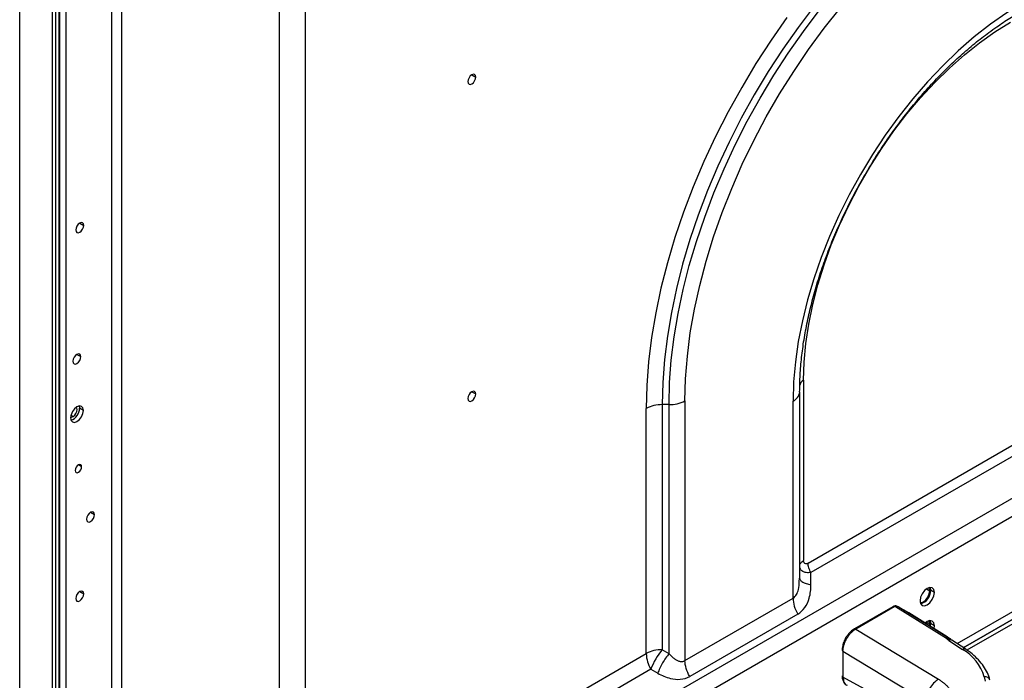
# Model space of a CAD drawing. Header units: millimetres. Extents: x 0 to 1118, y 0 to 864.
# Tile 207 of 256: x 902 to 924, y 681 to 696. Entities that reach past the tile are written whole.
import ezdxf

# ---------------------------------------------------------------- set-up
doc = ezdxf.new("R2010")
doc.units = ezdxf.units.MM

msp = doc.modelspace()

# ---------------------------------------------------------------- linework, layer by layer
at = {"color": 8, "linetype": 'Continuous', "lineweight": 25}
for p, q in [((902.7245, 704.6404), (902.7245, 618.8491)), ((903.7399, 619.418), (903.7399, 703.5468)), ((903.952, 703.5976), (903.952, 619.4468)), ((911.7151, 694.4865), (911.8035, 694.4355)), ((922.4639, 681.8822), (943.1372, 693.8167)), ((942.1716, 692.9885), (922.6828, 681.7379)), ((903.0285, 691.2001), (903.1169, 691.149)), ((902.9659, 688.2913), (903.0543, 688.2403)), ((911.7151, 687.4642), (911.8035, 687.4132)), ((902.8836, 686.9128), (902.8345, 686.9411)), ((903.072, 685.8009), (903.0013, 685.8417)), ((903.2689, 684.7918), (903.3573, 684.7408)), ((903.0285, 683.0346), (903.1169, 682.9836)), ((921.7854, 683.0961), (921.8588, 683.0538)), ((921.7854, 682.3613), (921.8588, 682.3189))]:
    msp.add_line(p, q, dxfattribs=at)
at = {"color": 7, "linetype": 'Continuous', "lineweight": 25}
for p, q in [((901.6992, 616.1657), (901.6992, 704.1888)), ((902.4204, 703.7724), (902.4204, 615.7493)), ((902.4911, 703.7724), (902.4911, 615.7493)), ((902.576, 615.7983), (902.576, 703.8214)), ((902.5848, 618.5686), (902.5848, 703.8336)), ((908.0219, 701.7096), (908.0219, 677.3005)), ((907.4562, 677.1653), (907.4562, 701.5743)), ((919.165, 683.6657), (942.1716, 696.9471)), ((942.2337, 696.738), (919.2271, 683.4566)), ((909.0497, 676.6575), (943.0337, 696.2761)), ((943.1372, 695.9276), (909.1532, 676.3091)), ((943.0337, 693.5878), (922.6012, 681.7923)), ((922.6012, 681.7923), (942.2337, 693.1259)), ((919.065, 687.717), (919.065, 683.7234)), ((918.9771, 687.4593), (918.9771, 683.3304)), ((903.0165, 687.1472), (903.025, 687.0965)), ((903.1098, 687.0475), (903.025, 687.0965)), ((915.5784, 681.6628), (915.5784, 687.0919)), ((916.0834, 687.1764), (915.9319, 687.1764)), ((915.9319, 687.1764), (915.9319, 681.7474)), ((916.0834, 681.6599), (916.0834, 687.1764)), ((916.437, 687.261), (916.437, 681.5053)), ((918.8307, 682.8871), (918.8307, 687.2552)), ((919.2271, 683.186), (919.2271, 683.4566)), ((918.9693, 683.2571), (918.9771, 683.3304)), ((918.9771, 683.3304), (918.9844, 683.312)), ((921.9613, 683.015), (921.8765, 683.064)), ((916.437, 681.5053), (918.8307, 682.8871)), ((921.0384, 682.6996), (920.1893, 682.2094)), ((921.0695, 682.696), (920.2204, 682.2058)), ((921.0981, 682.7047), (922.2266, 682.0044)), ((921.3993, 682.5606), (921.156, 682.701)), ((922.2715, 682.0089), (921.1581, 682.6998)), ((921.397, 682.5618), (921.1581, 682.6998)), ((918.9342, 682.5387), (916.5405, 681.1568)), ((922.2454, 682.0348), (921.3924, 682.5647)), ((921.397, 682.5618), (922.2446, 682.0353)), ((921.8547, 682.2775), (921.8588, 682.3189)), ((921.8765, 682.3291), (921.8689, 682.2687)), ((921.9613, 682.2801), (921.8765, 682.3291)), ((921.9529, 682.2165), (921.9613, 682.2801)), ((920.2204, 682.2058), (922.0529, 681.0925)), ((922.2789, 681.9543), (922.5866, 681.7528)), ((922.2967, 682.0013), (922.2922, 681.9987)), ((922.3478, 681.9583), (922.3404, 681.9644)), ((922.6554, 681.7568), (922.3478, 681.9583)), ((908.0219, 677.3005), (915.5784, 681.6628)), ((916.0834, 681.6599), (915.9319, 681.7474)), ((919.9364, 681.7165), (921.7627, 680.607)), ((919.9364, 681.7165), (919.9364, 681.1428)), ((915.6819, 681.3143), (908.2447, 677.0209)), ((915.6819, 681.3143), (915.8334, 681.2269)), ((921.7627, 680.1438), (919.9364, 681.1428)), ((923.0665, 681.1488), (923.0896, 681.0532))]:
    msp.add_line(p, q, dxfattribs=at)
at = {"color": 7, "linetype": 'Continuous', "lineweight": 25, "flags": 128}
for points in [[(919.2949, 696.0033), (918.9415, 695.5354), (918.6025, 695.0516), (918.2791, 694.5538), (917.9727, 694.0438), (917.6842, 693.5234), (917.4147, 692.9945), (917.1653, 692.459), (916.9368, 691.9189), (916.73, 691.3763), (916.5458, 690.8329), (916.3847, 690.2909), (916.2474, 689.7522), (916.1344, 689.2188), (916.0461, 688.6926), (915.9827, 688.1756), (915.9447, 687.6696), (915.9319, 687.1764)], [(923.9269, 696.0821), (923.5633, 695.8572), (923.2016, 695.6035), (922.8436, 695.3222), (922.4911, 695.0148), (922.1459, 694.6829), (921.8098, 694.3281), (921.4845, 693.9523), (921.1716, 693.5573), (920.8728, 693.1452), (920.5896, 692.7181), (920.3233, 692.2781), (920.0754, 691.8276), (919.8471, 691.3687), (919.6397, 690.9038), (919.454, 690.4354), (919.2912, 689.9657), (919.152, 689.4973), (919.0371, 689.0323), (918.9471, 688.5734), (918.8825, 688.1227), (918.8436, 687.6825), (918.8307, 687.2552)], [(916.0834, 687.1764), (916.096, 687.6642), (916.1337, 688.1647), (916.1963, 688.6762), (916.2837, 689.1966), (916.3955, 689.7242), (916.5313, 690.2571), (916.6906, 690.7932), (916.8728, 691.3306), (917.0773, 691.8674), (917.3034, 692.4016), (917.5501, 692.9312), (917.8166, 693.4544), (918.102, 693.9692), (918.4051, 694.4737), (918.7249, 694.966), (919.0602, 695.4445), (919.4098, 695.9074)], [(916.437, 687.261), (916.4501, 687.7501), (916.4893, 688.2525), (916.5546, 688.7661), (916.6456, 689.2888), (916.762, 689.8187), (916.9034, 690.3536), (917.0691, 690.8915), (917.2585, 691.4302), (917.4709, 691.9675), (917.7054, 692.5014), (917.9612, 693.0297), (918.2371, 693.5504), (918.5321, 694.0615), (918.8451, 694.5608), (919.1748, 695.0464), (919.5199, 695.5165), (919.879, 695.9691)], [(918.6959, 695.7508), (918.3447, 695.2497), (918.0098, 694.734), (917.6924, 694.2057), (917.3935, 693.6666), (917.1144, 693.1187), (916.856, 692.564), (916.6193, 692.0046), (916.4051, 691.4424), (916.2143, 690.8796), (916.0474, 690.3181), (915.9052, 689.7601), (915.7881, 689.2076), (915.6966, 688.6625), (915.631, 688.1269), (915.5916, 687.6027), (915.5784, 687.0919)], [(919.065, 687.717), (919.0778, 688.1196), (919.1161, 688.5346), (919.1798, 688.9599), (919.2684, 689.3931), (919.3815, 689.8316), (919.5184, 690.2731), (919.6785, 690.715), (919.8606, 691.155), (920.064, 691.5906), (920.2873, 692.0192), (920.5295, 692.4386), (920.789, 692.8464), (921.0646, 693.2403), (921.3545, 693.618), (921.6572, 693.9776), (921.9711, 694.3169), (922.2943, 694.6341), (922.6251, 694.9274), (922.9615, 695.1951), (923.3018, 695.4358), (923.644, 695.6482)], [(911.8035, 694.4355), (911.7968, 694.4706), (911.7776, 694.4927), (911.7489, 694.4982), (911.7151, 694.4865), (911.6813, 694.4592), (911.6526, 694.4205), (911.6335, 694.3763), (911.6267, 694.3334)], [(911.6267, 694.3334), (911.6335, 694.2982), (911.6526, 694.2762), (911.6813, 694.2706), (911.7151, 694.2824), (911.7489, 694.3097), (911.7776, 694.3483), (911.7968, 694.3925), (911.8035, 694.4355)], [(903.1169, 691.149), (903.1102, 691.1842), (903.091, 691.2063), (903.0624, 691.2118), (903.0285, 691.2001), (902.9947, 691.1728), (902.966, 691.1341), (902.9469, 691.0899), (902.9401, 691.047)], [(902.9401, 691.047), (902.9469, 691.0118), (902.966, 690.9897), (902.9947, 690.9842), (903.0285, 690.9959), (903.0624, 691.0232), (903.091, 691.0619), (903.1102, 691.1061), (903.1169, 691.149)], [(903.0543, 688.2403), (903.0476, 688.2755), (903.0284, 688.2975), (902.9998, 688.3031), (902.9659, 688.2913), (902.9321, 688.264), (902.9034, 688.2254), (902.8843, 688.1812), (902.8775, 688.1382)], [(902.8775, 688.1382), (902.8843, 688.1031), (902.9034, 688.081), (902.9321, 688.0754), (902.9659, 688.0872), (902.9998, 688.1145), (903.0284, 688.1532), (903.0476, 688.1974), (903.0543, 688.2403)], [(911.8035, 687.4132), (911.7968, 687.4484), (911.7776, 687.4704), (911.7489, 687.476), (911.7151, 687.4642), (911.6813, 687.4369), (911.6526, 687.3983), (911.6335, 687.3541), (911.6267, 687.3111)], [(911.6267, 687.3111), (911.6335, 687.276), (911.6526, 687.2539), (911.6813, 687.2483), (911.7151, 687.2601), (911.7489, 687.2874), (911.7776, 687.3261), (911.7968, 687.3703), (911.8035, 687.4132)], [(903.1098, 687.0475), (903.0991, 687.1038), (903.0684, 687.1391), (903.0225, 687.148), (902.9684, 687.1292), (902.9143, 687.0855), (902.8684, 687.0236), (902.8378, 686.953), (902.827, 686.8843)], [(902.8836, 686.9128), (902.9174, 686.9401), (902.9461, 686.9788), (902.9652, 687.023), (902.972, 687.0659), (902.9652, 687.1011), (902.9522, 687.1188)], [(902.827, 686.8843), (902.8378, 686.828), (902.8684, 686.7927), (902.9143, 686.7838), (902.9684, 686.8026), (903.0225, 686.8463), (903.0684, 686.9082), (903.0991, 686.9788), (903.1098, 687.0475)], [(902.8279, 686.9035), (902.8497, 686.9011), (902.8836, 686.9128)], [(903.072, 685.8009), (903.0666, 685.829), (903.0513, 685.8467), (903.0283, 685.8511), (903.0013, 685.8417), (902.9742, 685.8199), (902.9513, 685.7889), (902.936, 685.7536), (902.9306, 685.7192)], [(902.9306, 685.7192), (902.936, 685.6911), (902.9513, 685.6735), (902.9742, 685.669), (903.0013, 685.6784), (903.0283, 685.7002), (903.0513, 685.7312), (903.0666, 685.7665), (903.072, 685.8009)], [(903.3573, 684.7408), (903.3506, 684.776), (903.3314, 684.798), (903.3028, 684.8036), (903.2689, 684.7918), (903.2351, 684.7645), (903.2064, 684.7259), (903.1873, 684.6817), (903.1806, 684.6387)], [(903.1806, 684.6387), (903.1873, 684.6036), (903.2064, 684.5815), (903.2351, 684.5759), (903.2689, 684.5877), (903.3028, 684.615), (903.3314, 684.6537), (903.3506, 684.6978), (903.3573, 684.7408)], [(921.9613, 683.015), (921.9492, 683.0783), (921.9147, 683.118), (921.8631, 683.128), (921.8022, 683.1069), (921.7413, 683.0577), (921.6897, 682.9881), (921.6552, 682.9086), (921.6431, 682.8313)], [(921.864, 683.1281), (921.8643, 683.1273), (921.8765, 683.064)], [(903.1169, 682.9836), (903.1102, 683.0188), (903.091, 683.0408), (903.0624, 683.0464), (903.0285, 683.0347), (902.9947, 683.0074), (902.966, 682.9687), (902.9469, 682.9245), (902.9401, 682.8816)], [(902.9401, 682.8816), (902.9469, 682.8464), (902.966, 682.8243), (902.9947, 682.8188), (903.0285, 682.8305), (903.0624, 682.8578), (903.091, 682.8965), (903.1102, 682.9407), (903.1169, 682.9836)], [(921.6431, 682.8313), (921.6552, 682.768), (921.6897, 682.7283), (921.7413, 682.7183), (921.8022, 682.7394), (921.8631, 682.7886), (921.9147, 682.8582), (921.9492, 682.9377), (921.9613, 683.015)], [(921.6478, 682.7898), (921.6632, 682.79), (921.7174, 682.8088), (921.7715, 682.8525), (921.8174, 682.9144), (921.848, 682.9851), (921.8588, 683.0538)], [(921.8588, 683.0538), (921.848, 683.1101), (921.8405, 683.1236)], [(921.9613, 682.2801), (921.9492, 682.3434), (921.9147, 682.3831), (921.8631, 682.3931), (921.8022, 682.372), (921.7569, 682.3383)], [(921.8588, 682.3189), (921.848, 682.3752), (921.8405, 682.3887)], [(921.864, 682.3932), (921.8643, 682.3924), (921.8765, 682.3291)]]:
    msp.add_lwpolyline(points, dxfattribs=at)
at = {"color": 7, "linetype": 'Continuous', "lineweight": 25}
for centre, radius, start, end in [((919.1272, 687.5796), 0.1509, 114.37466, 174.3052), ((918.7269, 687.4843), 0.2515, 294.37466, 354.30521), ((902.7497, 687.0951), 0.2753, 288.14896, 0.28745), ((915.9175, 686.4551), 0.7215, 88.85591, 118.04023), ((916.0978, 687.8978), 0.7215, 268.85589, 298.04024), ((921.5836, 683.0513), 0.2931, 284.21798, 2.47618), ((920.1943, 682.1631), 0.0501, 58.57905, 60.05454), ((915.9175, 681.026), 0.7215, 88.85592, 118.04025), ((916.2994, 681.6874), 0.7214, 181.95634, 211.14371), ((916.9963, 680.8442), 1.3959, 139.68311, 160.31683), ((919.9475, 681.743), 0.0287, 183.81087, 247.28242), ((922.0574, 680.8395), 1.0555, 17.042, 59.90883), ((919.9483, 681.1698), 0.0295, 184.76732, 246.32769), ((923.0848, 681.0394), 0.111, 15.86419, 99.46231)]:
    msp.add_arc(centre, radius, start, end, dxfattribs=at)
at = {"color": 8, "linetype": 'Continuous', "lineweight": 25}
for centre, radius, start, end in [((920.2017, 682.1819), 0.0302, 54.38135, 114.29557), ((922.6242, 681.6997), 0.065, 61.38526, 125.35393)]:
    msp.add_arc(centre, radius, start, end, dxfattribs=at)
at = {"color": 7, "linetype": 'Continuous', "lineweight": 25}
for points, knots in [([(923.3428, 695.5446), (923.3904, 695.5783), (923.5374, 695.6826), (923.6978, 695.7802), (923.8102, 695.8455), (923.8233, 695.8531)], [0, 0, 0, 0, 0.2967249, 0.9179177, 1, 1, 1, 1]), ([(918.9771, 687.4593), (918.9777, 687.523), (918.9794, 687.7085), (918.9982, 688.0263), (919.0406, 688.4151), (919.1046, 688.8141), (919.1895, 689.221), (919.2953, 689.634), (919.4215, 690.0509), (919.5676, 690.4697), (919.733, 690.8884), (919.9169, 691.3048), (920.1185, 691.7169), (920.3369, 692.1227), (920.571, 692.5203), (920.8196, 692.9076), (921.0816, 693.2827), (921.3556, 693.6439), (921.6402, 693.9894), (921.9339, 694.3176), (922.2353, 694.6268), (922.5428, 694.916), (922.8548, 695.1824), (923.1221, 695.393), (923.2851, 695.5049), (923.3428, 695.5446)], [0, 0, 0, 0, 0.0235639, 0.0686097, 0.1137062, 0.1588544, 0.2040588, 0.2493187, 0.2946306, 0.3399888, 0.3853863, 0.4308155, 0.4762684, 0.5217367, 0.5672118, 0.6126846, 0.6581445, 0.7035827, 0.7489908, 0.7943603, 0.8396831, 0.8849515, 0.9301587, 0.9752997, 1, 1, 1, 1]), ([(919.165, 683.6657), (919.1473, 683.6544), (919.1135, 683.6455), (919.0744, 683.6665), (919.0641, 683.701), (919.065, 683.7234)], [0, 0, 0, 0, 0.3288167, 0.6486102, 1, 1, 1, 1]), ([(919.2271, 683.4566), (919.2075, 683.4906), (919.1918, 683.5268), (919.1705, 683.5984), (919.165, 683.6336), (919.165, 683.6657)], [0, 0, 0, 0, 0.5, 0.5, 1, 1, 1, 1]), ([(918.9342, 682.5387), (918.9967, 682.5744), (919.1021, 682.675), (919.2056, 682.9012), (919.2283, 683.0854), (919.2271, 683.186)], [0, 0, 0, 0, 0.3043732, 0.6190786, 1, 1, 1, 1]), ([(918.8307, 682.8871), (918.8307, 682.8337), (918.8399, 682.775), (918.8753, 682.6558), (918.9015, 682.5953), (918.9342, 682.5387)], [0, 0, 0, 0, 0.5, 0.5, 1, 1, 1, 1]), ([(921.0922, 682.716), (921.0822, 682.7146), (921.0625, 682.7118), (921.0465, 682.7037), (921.0386, 682.6997)], [0, 0, 0, 0, 0.5070448, 1, 1, 1, 1]), ([(921.0981, 682.7047), (921.0963, 682.7045), (921.0927, 682.7041), (921.0875, 682.7031), (921.0826, 682.7017), (921.0779, 682.7001), (921.0735, 682.6982), (921.0709, 682.6967), (921.0695, 682.696)], [0, 0, 0, 0, 0.1665144, 0.3333924, 0.5000716, 0.6666789, 0.8333515, 1, 1, 1, 1]), ([(921.0928, 682.7157), (921.0923, 682.7158), (921.091, 682.7161), (921.0901, 682.7128), (921.0896, 682.7109)], [0, 0, 0, 0, 0.4310185, 1, 1, 1, 1]), ([(921.1415, 682.7078), (921.1338, 682.7106), (921.1179, 682.7164), (921.1011, 682.7162), (921.0924, 682.7161)], [0, 0, 0, 0, 0.4827842, 1, 1, 1, 1]), ([(921.0981, 682.7047), (921.1007, 682.7055), (921.106, 682.7071), (921.114, 682.7085), (921.1219, 682.7091), (921.1297, 682.7089), (921.1373, 682.7078), (921.1446, 682.706), (921.1516, 682.7034), (921.1559, 682.701), (921.1581, 682.6998)], [0, 0, 0, 0, 0.1250305, 0.2500196, 0.3750016, 0.4999943, 0.6250017, 0.7500167, 0.8750234, 1, 1, 1, 1]), ([(920.1893, 682.2094), (920.1744, 682.2), (920.1318, 682.1731), (920.0661, 682.1099), (919.9997, 682.0187), (919.9504, 681.9167), (919.9228, 681.8202), (919.92, 681.7625), (919.9189, 681.7378)], [0, 0, 0, 0, 0.10150816, 0.29079086, 0.47957307, 0.66829394, 0.8581423, 1, 1, 1, 1]), ([(919.9364, 681.7165), (919.9365, 681.7219), (919.9367, 681.7326), (919.9378, 681.7492), (919.9395, 681.766), (919.942, 681.7832), (919.9451, 681.8006), (919.9488, 681.8181), (919.9532, 681.8358), (919.9583, 681.8537), (919.964, 681.8715), (919.9703, 681.8894), (919.9771, 681.9073), (919.9846, 681.9251), (919.9927, 681.9428), (920.0012, 681.9604), (920.0104, 681.9777), (920.0232, 682.0006), (920.0404, 682.0284), (920.0628, 682.0604), (920.0867, 682.0907), (920.1119, 682.1189), (920.1381, 682.1448), (920.1651, 682.1681), (920.1926, 682.1889), (920.2111, 682.2002), (920.2204, 682.2058)], [0, 0, 0, 0, 0.0312532, 0.0625065, 0.0937598, 0.1250131, 0.1562664, 0.1875197, 0.218773, 0.2500263, 0.2812795, 0.3125328, 0.3437862, 0.3750395, 0.4062928, 0.4375461, 0.4687995, 0.5000528, 0.5625461, 0.6250395, 0.6875328, 0.7500263, 0.8125197, 0.8750131, 0.9375065, 1, 1, 1, 1]), ([(922.2789, 681.9543), (922.2753, 681.9568), (922.268, 681.9618), (922.258, 681.9697), (922.2487, 681.9779), (922.2404, 681.9865), (922.2329, 681.9953), (922.2287, 682.0014), (922.2266, 682.0044)], [0, 0, 0, 0, 0.166648, 0.3333343, 0.5000182, 0.6666677, 0.8332997, 1, 1, 1, 1]), ([(922.2446, 682.0353), (922.2553, 682.0287), (922.2739, 682.017), (922.293, 682.0045), (922.2972, 682.0014), (922.2967, 682.0013)], [0, 0, 0, 0, 0.2904583, 0.5985939, 1, 1, 1, 1]), ([(922.3056, 681.9889), (922.3069, 681.9881), (922.3092, 681.9866), (922.3121, 681.9847), (922.3142, 681.9833), (922.316, 681.9821), (922.3178, 681.9809), (922.3194, 681.9799), (922.3207, 681.979), (922.3216, 681.9783), (922.3218, 681.9781), (922.3201, 681.9791), (922.3159, 681.9816), (922.3114, 681.9843), (922.3067, 681.9872), (922.3016, 681.9903), (922.2967, 681.9933), (922.2919, 681.9963), (922.2865, 681.9996), (922.2796, 682.0039), (922.2745, 682.0071), (922.2715, 682.0089)], [0, 0, 0, 0, 0.0963901, 0.1657303, 0.216696, 0.2586157, 0.3089022, 0.3563617, 0.3998923, 0.4399867, 0.4773114, 0.5109307, 0.5477533, 0.588975, 0.6342095, 0.6824226, 0.7361028, 0.7782113, 0.8303163, 0.9010063, 1, 1, 1, 1]), ([(922.3056, 681.9889), (922.3043, 681.9898), (922.3016, 681.9916), (922.2984, 681.9938), (922.2959, 681.9955), (922.294, 681.9969), (922.2928, 681.9979), (922.2921, 681.9985), (922.2921, 681.9987), (922.2922, 681.9987)], [0, 0, 0, 0, 0.1428495, 0.2857282, 0.4285831, 0.5714347, 0.7142838, 0.857137, 1, 1, 1, 1]), ([(916.0834, 681.6599), (916.033, 681.6017), (915.9827, 681.5301), (915.8954, 681.379), (915.8586, 681.2996), (915.8334, 681.2269)], [0, 0, 0, 0, 0.5, 0.5, 1, 1, 1, 1]), ([(916.0834, 681.6599), (916.0911, 681.6516), (916.1066, 681.6352), (916.1299, 681.6115), (916.1536, 681.5889), (916.1779, 681.5674), (916.2028, 681.5475), (916.2287, 681.5295), (916.2556, 681.5137), (916.2835, 681.5009), (916.3124, 681.4917), (916.3401, 681.4868), (916.3662, 681.4859), (916.3903, 681.4885), (916.4142, 681.4945), (916.4293, 681.5017), (916.437, 681.5053)], [0, 0, 0, 0, 0.0756641, 0.1509306, 0.2259921, 0.3009957, 0.3760533, 0.4512193, 0.5264958, 0.6018471, 0.6771853, 0.7524004, 0.8138088, 0.8753179, 0.9372302, 1, 1, 1, 1]), ([(923.1916, 681.0699), (923.1836, 681.0995), (923.1616, 681.1811), (923.1007, 681.3109), (923.0021, 681.4556), (922.8745, 681.5915), (922.7525, 681.6916), (922.6728, 681.7451), (922.6504, 681.7601)], [0, 0, 0, 0, 0.1124853, 0.3105069, 0.510613, 0.713921, 0.9197284, 1, 1, 1, 1]), ([(916.5405, 681.1568), (916.5078, 681.2135), (916.4816, 681.2739), (916.4462, 681.3931), (916.437, 681.4518), (916.437, 681.5053)], [0, 0, 0, 0, 0.5, 0.5, 1, 1, 1, 1]), ([(915.8334, 681.2269), (915.9219, 681.1751), (916.0911, 681.1039), (916.3383, 681.0796), (916.4767, 681.1192), (916.5405, 681.1568)], [0, 0, 0, 0, 0.389002, 0.6874855, 1, 1, 1, 1]), ([(919.9189, 681.1704), (919.9194, 681.1532), (919.9209, 681.1063), (919.9414, 681.0406), (919.9791, 680.9829), (920.0154, 680.9654), (920.0299, 680.9585)], [0, 0, 0, 0, 0.1858939, 0.5034813, 0.8015264, 1, 1, 1, 1]), ([(922.0529, 681.0925), (922.0159, 681.0711), (921.9787, 681.0414), (921.9095, 680.9696), (921.8776, 680.9276), (921.8239, 680.8377), (921.8021, 680.7899), (921.772, 680.6956), (921.7636, 680.6492), (921.7627, 680.607)], [0, 0, 0, 0, 0.25, 0.25, 0.5, 0.5, 0.75, 0.75, 1, 1, 1, 1]), ([(922.0529, 681.0925), (922.061, 681.0875), (922.0771, 681.0776), (922.1005, 681.0621), (922.1231, 681.0463), (922.145, 681.0301), (922.1661, 681.0136), (922.1864, 680.9968), (922.2059, 680.9796), (922.2246, 680.9621), (922.2424, 680.9443), (922.2594, 680.9262), (922.2755, 680.9079), (922.2908, 680.8893), (922.3051, 680.8705), (922.3186, 680.8514), (922.3311, 680.8321), (922.3427, 680.8127), (922.3534, 680.7931), (922.3631, 680.7733), (922.3829, 680.7285), (922.404, 680.6576), (922.4106, 680.5603), (922.3949, 680.4638), (922.3648, 680.3884), (922.3334, 680.3337), (922.309, 680.2979), (922.2814, 680.263), (922.2506, 680.2291), (922.2167, 680.1963), (922.1797, 680.1647), (922.14, 680.1343), (922.0973, 680.1054), (922.0523, 680.0778), (922.0201, 680.0607), (922.004, 680.0521)], [0, 0, 0, 0, 0.0175544, 0.0351123, 0.0526716, 0.0702302, 0.0877876, 0.1053445, 0.1229013, 0.1404586, 0.1580161, 0.1755736, 0.1931309, 0.2106882, 0.2282455, 0.2458028, 0.2633601, 0.2809174, 0.2984746, 0.3160319, 0.3335892, 0.4167884, 0.4999875, 0.5831866, 0.6663858, 0.699747, 0.7331084, 0.7664697, 0.7998312, 0.8331931, 0.8665546, 0.899915, 0.933278, 0.9666442, 1, 1, 1, 1])]:
    msp.add_open_spline(points, degree=3, knots=knots, dxfattribs=at)
at = {"color": 8, "linetype": 'Continuous', "lineweight": 25}
for points, knots in [([(918.9799, 683.6175), (918.9806, 683.6233), (918.9827, 683.6404), (918.9986, 683.6676), (919.0256, 683.698), (919.0519, 683.7149), (919.065, 683.7234)], [0, 0, 0, 0, 0.145397, 0.4302647, 0.7151323, 1, 1, 1, 1]), ([(919.2271, 683.4566), (919.1914, 683.4545), (919.12, 683.4503), (919.0398, 683.4787), (918.9904, 683.522), (918.9843, 683.5638), (918.9818, 683.5813)], [0, 0, 0, 0, 0.2691328, 0.538094, 0.8069812, 1, 1, 1, 1]), ([(918.8307, 682.8871), (918.8453, 682.8984), (918.8741, 682.9207), (918.9182, 682.9837), (918.9621, 683.0945), (918.9666, 683.197), (918.9693, 683.2571)], [0, 0, 0, 0, 0.1496693, 0.2955689, 0.5869526, 1, 1, 1, 1]), ([(918.9844, 683.312), (918.9866, 683.3037), (918.9928, 683.2808), (919.0403, 683.2462), (919.1185, 683.2107), (919.1909, 683.1943), (919.2271, 683.186)], [0, 0, 0, 0, 0.160703, 0.4404687, 0.7202343, 1, 1, 1, 1]), ([(921.0695, 682.696), (921.064, 682.6985), (921.0529, 682.7035), (921.0419, 682.7033), (921.0386, 682.6996), (921.0385, 682.6995)], [0, 0, 0, 0, 0.4920803, 0.9841606, 1, 1, 1, 1]), ([(921.0981, 682.7047), (921.0973, 682.7074), (921.0957, 682.7128), (921.0938, 682.7161), (921.093, 682.7158), (921.0928, 682.7157)], [0, 0, 0, 0, 0.4458576, 0.8922667, 1, 1, 1, 1]), ([(922.2266, 682.0044), (922.2448, 682.0007), (922.2721, 681.995), (922.3057, 681.9844), (922.3247, 681.9754), (922.334, 681.9693), (922.3379, 681.9662), (922.3391, 681.9641), (922.3393, 681.9636)], [0, 0, 0, 0, 0.38718195, 0.58203487, 0.77621148, 0.87796321, 0.97229455, 1, 1, 1, 1]), ([(922.3473, 681.9577), (922.3468, 681.9584), (922.3397, 681.9668), (922.3155, 681.9686), (922.2911, 681.9591), (922.2789, 681.9543)], [0, 0, 0, 0, 0.0395973, 0.5197986, 1, 1, 1, 1]), ([(922.333, 681.9572), (922.3317, 681.9609), (922.3278, 681.9719), (922.3156, 681.9876), (922.303, 681.9967), (922.2967, 682.0013)], [0, 0, 0, 0, 0.2, 0.6, 1, 1, 1, 1]), ([(919.9364, 681.1428), (919.9414, 681.1036), (919.9513, 681.0253), (919.9903, 680.9647), (920.0221, 680.9587), (920.0232, 680.9585)], [0, 0, 0, 0, 0.491596, 0.9831913, 1, 1, 1, 1])]:
    msp.add_open_spline(points, degree=3, knots=knots, dxfattribs=at)
at = {"color": 7, "linetype": 'Continuous', "lineweight": 25}
msp.add_open_spline([(922.2715, 682.0089), (922.2599, 682.0156), (922.2434, 682.0139), (922.2266, 682.0044)], degree=3, dxfattribs=at)

doc.saveas('drawing.dxf')
